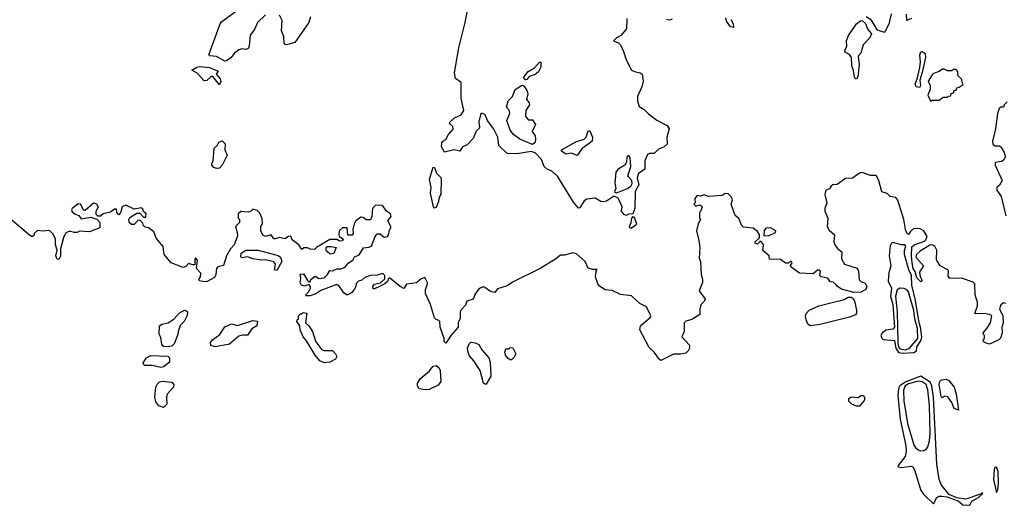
# Model space of a CAD drawing. Extents: x 2293830 to 2387798, y 66850 to 233222.
# Tile 83 of 192: x 2334786 to 2341832, y 181500 to 184976. Entities that reach past the tile are written whole.
import ezdxf

# ---------------------------------------------------------------- set-up
doc = ezdxf.new("R2010")
doc.units = 0

msp = doc.modelspace()

# ---------------------------------------------------------------- linework, layer by layer
at = {"layer": '0CON05XD'}
for points in [[(2339130, 184985), (2339128.8, 184911.2), (2339088.5, 184861.5), (2339055.8, 184845), (2339034.1, 184824.1), (2339069.8, 184809.8), (2339084.4, 184795), (2339107.7, 184747.7), (2339125, 184688.8), (2339164, 184615), (2339185, 184604), (2339225, 184596.2), (2339240, 184585), (2339246.7, 184535), (2339238.8, 184495), (2339206.2, 184425), (2339206, 184394), (2339219.1, 184355), (2339255, 184333.6), (2339285, 184302.2), (2339345, 184255.8), (2339418.8, 184218.8), (2339432.5, 184195), (2339417.5, 184135), (2339420, 184085), (2339397.5, 184065), (2339355, 184046), (2339325, 184018), (2339292.3, 184017.7), (2339278.3, 184011.7), (2339260, 183965), (2339258.6, 183905), (2339215, 183874.6), (2339203.7, 183843.7), (2339216.2, 183793.8), (2339190, 183745), (2339187.2, 183625), (2339172.9, 183587.1), (2339145, 183584.4), (2339125, 183574.2), (2339110.3, 183580.3), (2339093.3, 183605), (2339096.2, 183635), (2339079.1, 183679.1), (2339065, 183700), (2339045, 183710), (2339035, 183710), (2338985, 183675.8), (2338965, 183671.9), (2338945, 183674.4), (2338905, 183697.5), (2338845, 183691.8), (2338825, 183678.2), (2338795, 183630), (2338785, 183627.8), (2338749.2, 183669.2), (2338635, 183855.7), (2338595, 183892.5), (2338560, 183905), (2338540, 183925), (2338519.4, 183975), (2338475, 184023.3), (2338445, 184031.7), (2338345, 184016.2), (2338275, 184018.8), (2338215.4, 184075.4), (2338206.7, 184135), (2338178.3, 184191.7), (2338133.6, 184255), (2338115.8, 184295.8), (2338097.5, 184305), (2338086, 184304), (2338071.6, 184245), (2338077.3, 184205), (2338073.3, 184196.7), (2338052, 184178), (2338032.1, 184125), (2337989.1, 184080.9), (2337954.8, 184065.2), (2337935.8, 184034.2), (2337895, 184044.4), (2337825, 184027.5), (2337804, 184065), (2337806.2, 184093.8), (2337813.3, 184105), (2337835, 184118.8), (2337855.5, 184155), (2337888.5, 184191.5), (2337885, 184211.1), (2337862, 184232), (2337865, 184242.5), (2337897.2, 184272.8), (2337946, 184295), (2337964.2, 184325), (2337943.9, 184415), (2337944.2, 184525), (2337905, 184555.6), (2337896.7, 184595), (2337928.1, 184775), (2337973.6, 184956.4), (2338007.7, 185125)], [(2336195.4, 184874.6), (2336220.5, 184945), (2336230.8, 184959.2), (2336331.4, 185035)], [(2336545, 185010.6), (2336488.6, 184955), (2336465.4, 184904.6), (2336434.5, 184865), (2336426.9, 184785), (2336420.3, 184769.7), (2336405, 184763.3), (2336375, 184766.2), (2336355, 184760.5), (2336324, 184736), (2336297.4, 184702.6), (2336265, 184680), (2336255, 184678.6), (2336195, 184711.5), (2336145.9, 184715.9), (2336140, 184725), (2336195.4, 184874.6)], [(2336868.1, 184995), (2336855.8, 184955), (2336755, 184811.2), (2336695, 184796.2), (2336685, 184797.5), (2336677.7, 184807.7), (2336676.2, 184855), (2336660, 184895), (2336665, 184968.8), (2336645, 185008.6)], [(2339455, 184980), (2339435, 184973.3), (2339415, 184976.7)], [(2339875, 184977.5), (2339892.5, 184945), (2339895, 184920), (2339872.5, 184925), (2339843.3, 184965), (2339838.3, 184988.3)], [(2340775, 184548.8), (2340765, 184553.8), (2340760.6, 184565), (2340752.8, 184612.8), (2340740, 184645), (2340738, 184705), (2340725, 184726.2), (2340694, 184744), (2340691.2, 184755), (2340703.8, 184785), (2340703.3, 184825), (2340717.3, 184862.7), (2340773, 184947), (2340805, 184970), (2340817.4, 184967.4), (2340837.8, 184947.8), (2340854.5, 184904.5), (2340882, 184875), (2340870, 184845), (2340820.5, 184795), (2340806, 184735), (2340785.9, 184714.1), (2340792.2, 184655), (2340783, 184567), (2340775, 184548.8)], [(2341021.4, 185018.6), (2341006.5, 184943.5), (2340975, 184883.3), (2340925, 184901.2), (2340881.4, 184971.4), (2340844.2, 184995)], [(2341166.7, 184983.3), (2341135, 184970), (2341132.5, 185015)], [(2341225, 184490), (2341202, 184495), (2341193.8, 184515), (2341210.6, 184559.4), (2341227.3, 184632.7), (2341230.8, 184675), (2341226, 184725), (2341234.2, 184745), (2341245, 184748), (2341265, 184733.3), (2341268.5, 184705), (2341245, 184597.5), (2341226.5, 184543.5), (2341232, 184505), (2341225, 184490)], [(2338405, 184544.2), (2338395, 184552), (2338393.2, 184565), (2338423.6, 184605), (2338468.9, 184631.1), (2338505, 184671.1), (2338515, 184671.2), (2338514.5, 184635), (2338498.6, 184601.4), (2338475, 184582.9), (2338430.9, 184569.1), (2338415, 184548), (2338405, 184544.2)], [(2336215, 184510), (2336168.3, 184568.3), (2336155, 184570), (2336125, 184540), (2336105, 184537.5), (2336055, 184593.3), (2336017.5, 184615), (2336052.5, 184635), (2336075, 184640), (2336145, 184632.5), (2336207, 184607), (2336192.5, 184585), (2336221.7, 184551.7), (2336226.1, 184533.9), (2336215, 184510)], [(2341305, 184390), (2341315, 184400), (2341365, 184400), (2341395, 184420), (2341425, 184420), (2341431.7, 184428.3), (2341448.3, 184431.7), (2341451.7, 184448.3), (2341468.3, 184451.7), (2341471.7, 184468.3), (2341488.3, 184471.7), (2341491.7, 184488.3), (2341508.3, 184491.7), (2341538.3, 184511.7), (2341530, 184525), (2341528.3, 184548.3), (2341500, 184575), (2341500, 184605), (2341488.3, 184618.3), (2341465, 184620), (2341455, 184610), (2341425, 184610), (2341401.7, 184621.7), (2341388.3, 184621.7), (2341365.9, 184604.1), (2341325, 184590), (2341315, 184580), (2341288, 184535), (2341300, 184505), (2341300, 184475), (2341283.3, 184435), (2341305, 184390)], [(2338455, 184083.1), (2338365, 184119.4), (2338319.3, 184155), (2338294.7, 184185), (2338270.8, 184255), (2338292.3, 184305), (2338288.3, 184328.3), (2338268.3, 184348.3), (2338281.4, 184395), (2338313, 184427), (2338331.8, 184475), (2338375.7, 184505.7), (2338385, 184507.1), (2338395, 184500), (2338416.5, 184465), (2338421.8, 184445), (2338412.9, 184405), (2338430.6, 184380.6), (2338434.3, 184365), (2338407.1, 184325), (2338405.8, 184285), (2338425, 184260), (2338455, 184260), (2338476.4, 184226.4), (2338453.8, 184175), (2338473.6, 184143.6), (2338476.2, 184116.2), (2338471.4, 184095), (2338455, 184083.1)], [(2341853, 184387), (2341830, 184365), (2341825, 184350), (2341805, 184350), (2341795, 184340), (2341782.5, 184305), (2341767.5, 184195), (2341747.5, 184105), (2341750, 184085), (2341763, 184073), (2341795, 184072.5), (2341806.4, 184066.4), (2341831.2, 184025), (2341837.1, 183995), (2341830, 183975), (2341815, 183961.2), (2341766.4, 183953.6), (2341766.2, 183935), (2341817.5, 183825), (2341798.3, 183791.7), (2341777.5, 183775), (2341777.5, 183755), (2341809.2, 183709.2), (2341842.5, 183572.5)], [(2338775, 184003.3), (2338735, 184019.2), (2338695, 184012), (2338664.1, 184034.1), (2338663.3, 184045), (2338765, 184102.5), (2338825, 184120), (2338840, 184135), (2338855, 184180), (2338865, 184180), (2338886, 184135), (2338882.5, 184105), (2338809.4, 184050.6), (2338775, 184003.3)], [(2336195, 183910), (2336175, 183916.7), (2336161.2, 183935), (2336161.2, 183945), (2336171.4, 183965), (2336178.6, 184055), (2336198.8, 184075), (2336210.5, 184099.5), (2336235, 184108), (2336257.4, 184087.4), (2336254.6, 184044.6), (2336270, 184005), (2336235.4, 183934.6), (2336215, 183914), (2336195, 183910)], [(2339055, 183737.5), (2339075, 183743.3), (2339135, 183767.5), (2339159.2, 183785), (2339167.8, 183802.2), (2339167.3, 183825), (2339138.5, 183855), (2339160.3, 183925), (2339155, 183986.7), (2339145, 184004.3), (2339130.6, 183995), (2339127.1, 183955), (2339117.3, 183935), (2339068.8, 183905), (2339052, 183885), (2339045.6, 183805), (2339052.3, 183767.7), (2339043.3, 183745), (2339055, 183737.5)], [(2337755, 183626.2), (2337746.2, 183635), (2337724.5, 183734.5), (2337730, 183775), (2337718, 183835), (2337745, 183920), (2337755, 183917.5), (2337768.2, 183878.2), (2337800, 183845), (2337802, 183835), (2337800, 183725), (2337787.5, 183705), (2337783.3, 183675), (2337765, 183632.5), (2337755, 183626.2)], [(2341843.3, 182943.3), (2341825, 182950), (2341806.7, 182935), (2341796.7, 182905), (2341821.2, 182855), (2341822.5, 182805), (2341813.3, 182775), (2341817.5, 182735), (2341803.6, 182696.4), (2341792.5, 182685), (2341725, 182653.8), (2341690, 182665), (2341680, 182675), (2341681.7, 182688.3), (2341690, 182695), (2341690, 182715), (2341681.7, 182721.7), (2341680, 182735), (2341706.2, 182765), (2341733.5, 182805), (2341742.5, 182855), (2341725, 182866.7), (2341685, 182872.5), (2341625, 182870), (2341620, 182875), (2341640, 182925), (2341640, 182955), (2341623.3, 183005), (2341620, 183085), (2341607.7, 183097.7), (2341526.1, 183126.1), (2341445, 183122.5), (2341438.3, 183128.3), (2341430.7, 183140.7), (2341432.5, 183175), (2341427.5, 183185), (2341372.5, 183215), (2341346.4, 183256.4), (2341349.3, 183325), (2341335.3, 183355.3), (2341315, 183364.6), (2341298.3, 183361.7), (2341230.2, 183319.8), (2341203.8, 183295), (2341198.8, 183275), (2341252.9, 183215), (2341245, 183197.1), (2341228.7, 183181.3), (2341225.2, 183165), (2341228.6, 183138.6), (2341245, 183110), (2341235, 183100), (2341205, 183127.5), (2341193, 183173), (2341180.4, 183195), (2341173.3, 183235), (2341167.1, 183285), (2341170, 183350), (2341187.5, 183365), (2341259.7, 183390.3), (2341270.8, 183399.2), (2341280, 183425), (2341255.8, 183465), (2341229.6, 183479.6), (2341185, 183481.2), (2341159.8, 183460.2), (2341145, 183437.5), (2341135, 183447.5), (2341125.5, 183475), (2341111.5, 183545), (2341070, 183685), (2341055, 183703.3), (2341015, 183710), (2340992.5, 183732.5), (2340955, 183742.5), (2340934.3, 183825), (2340915, 183860), (2340875, 183860), (2340815, 183881.2), (2340795, 183877.1), (2340745, 183841.2), (2340695, 183840), (2340635, 183796.7), (2340605, 183792.5), (2340592.5, 183785), (2340580, 183765), (2340553.6, 183756.4), (2340547.5, 183725), (2340561.2, 183665), (2340548, 183625), (2340548, 183605), (2340568.8, 183555), (2340564, 183495), (2340578.3, 183468.3), (2340617.5, 183435), (2340611.2, 183385), (2340618, 183365), (2340637.5, 183337.5), (2340670, 183315), (2340667.5, 183265), (2340687.5, 183225), (2340778.3, 183198.3), (2340787.5, 183175), (2340793.9, 183113.9), (2340805, 183102.5), (2340835, 183090), (2340847.5, 183065), (2340840, 183045), (2340805, 183026.2), (2340754.2, 183024.2), (2340666.1, 183046.1), (2340637.5, 183065), (2340628.3, 183078.3), (2340607, 183097), (2340585, 183100), (2340570, 183125), (2340520, 183135), (2340512.5, 183145), (2340516.2, 183175), (2340505, 183183.3), (2340495, 183183.3), (2340463, 183157), (2340365, 183162.5), (2340307.5, 183205), (2340302.5, 183217.5), (2340312.5, 183235), (2340310, 183245), (2340300, 183245), (2340287.5, 183232.5), (2340265, 183232.5), (2340229.3, 183259.3), (2340151.7, 183261.7), (2340150, 183285), (2340103, 183323), (2340107.5, 183365), (2340098.3, 183378.3), (2340085, 183390), (2340065, 183370), (2340050, 183375), (2340050, 183385), (2340080, 183415), (2340080, 183435), (2340065, 183460), (2340035, 183482.5), (2339965, 183490), (2339952.5, 183502.5), (2339932.3, 183552.3), (2339906.7, 183575), (2339877.5, 183655), (2339886.7, 183686.7), (2339880, 183705), (2339855, 183730), (2339835, 183732.5), (2339813, 183717), (2339715, 183710), (2339685, 183721.2), (2339655, 183712.5), (2339633.6, 183716.4), (2339617.5, 183695), (2339620, 183665), (2339610, 183655), (2339625, 183640), (2339655, 183650), (2339670, 183635), (2339658.3, 183601.7), (2339650, 183595), (2339650, 183555), (2339657.5, 183545), (2339640, 183515), (2339630, 183465), (2339646.7, 183395), (2339652.5, 183345), (2339648.3, 183268.3), (2339656.7, 183245), (2339662.7, 183152.7), (2339672.5, 183115), (2339672.5, 183095), (2339647.5, 183035), (2339690, 182975), (2339685, 182957.5), (2339660, 182935), (2339653, 182903), (2339653.8, 182865), (2339595, 182829.1), (2339551.8, 182818.2), (2339540.5, 182805), (2339541.4, 182745), (2339523.8, 182705), (2339580, 182645), (2339580, 182625), (2339570, 182605), (2339551.7, 182588.3), (2339515, 182581.2), (2339465, 182582.5), (2339375, 182537.5), (2339363.6, 182543.6), (2339325, 182596), (2339289.2, 182629.2), (2339224, 182755), (2339228, 182785), (2339296.7, 182843.3), (2339301.9, 182855), (2339271.1, 182921.1), (2339223.3, 182945), (2339165, 183000), (2339085, 183008.8), (2339025, 183036.7), (2338975, 183043.3), (2338935, 183068.8), (2338922, 183085), (2338907.5, 183135), (2338910, 183175), (2338918.3, 183188.3), (2338885, 183187.5), (2338855, 183197.5), (2338832.5, 183245), (2338770.7, 183300.7), (2338745, 183306.7), (2338685, 183290), (2338655, 183290), (2338623.3, 183265), (2338515, 183196.2), (2338312.3, 183097.7), (2338275, 183070), (2338205, 183050), (2338187, 183023), (2338155, 183030), (2338115, 183060), (2338105, 183062.5), (2338075, 183052.5), (2338041.7, 183008.3), (2338030, 182975), (2337985, 182960), (2337977, 182933), (2337945, 182900), (2337937.5, 182885), (2337937.5, 182835), (2337922.7, 182807.3), (2337923.8, 182775), (2337872.7, 182717.3), (2337835, 182660), (2337823, 182673), (2337822.5, 182695), (2337794, 182775), (2337792, 182815), (2337785, 182823.8), (2337765, 182830), (2337755, 182842.5), (2337726.4, 182936.4), (2337690, 183015), (2337690, 183045), (2337702.5, 183075), (2337703, 183093), (2337685, 183130), (2337659.3, 183120.7), (2337625, 183091.2), (2337555, 183082.5), (2337535, 183052.5), (2337507.5, 183065), (2337432.5, 183127.5), (2337421.7, 183118.3), (2337418.3, 183101.7), (2337400, 183085), (2337360, 183065), (2337325, 183050), (2337315, 183050), (2337312.5, 183065), (2337325, 183082.5), (2337367, 183093), (2337398.3, 183121.7), (2337400, 183145), (2337387, 183157), (2337375, 183157.5), (2337345, 183146.7), (2337295, 183143.8), (2337255, 183130), (2337235, 183112.5), (2337210, 183105), (2337193, 183087), (2337192.5, 183065), (2337180, 183045), (2337159.5, 183020.5), (2337135, 183006.7), (2337125, 183006.7), (2337105, 183021.2), (2337075, 183066.7), (2337055, 183081.2), (2336942, 183038), (2336905, 183013.8), (2336865, 183000), (2336835, 183000), (2336830, 183005), (2336855, 183030), (2336867.5, 183055), (2336867, 183067), (2336855, 183080), (2336825, 183067.5), (2336802.5, 183075), (2336793.9, 183093.9), (2336797.5, 183125), (2336792.5, 183155), (2336816.1, 183156.1), (2336845, 183110), (2336855, 183100), (2336865, 183100), (2336870, 183115), (2336895, 183137.5), (2336908.3, 183138.3), (2336925, 183122.5), (2336965, 183127.5), (2336988.8, 183151.2), (2337005, 183180), (2337025, 183177.5), (2337055, 183192.5), (2337085, 183193.3), (2337116.1, 183203.9), (2337137, 183233), (2337170, 183255), (2337181.7, 183278.3), (2337205, 183287.5), (2337219.3, 183300.7), (2337247, 183343), (2337285, 183346.7), (2337302.5, 183355), (2337330, 183425), (2337345, 183442.5), (2337365, 183443.3), (2337395, 183420), (2337418.8, 183425), (2337426, 183435), (2337431.2, 183468.8), (2337442.5, 183485), (2337442.5, 183495), (2337420, 183535), (2337443, 183567), (2337440, 183585), (2337431.2, 183591.2)], [(2337431.2, 183591.2), (2337410, 183605), (2337385, 183642.5), (2337375, 183647.5), (2337330, 183645), (2337310, 183625), (2337307, 183567), (2337296.4, 183543.6), (2337265, 183542.5), (2337245, 183560), (2337227, 183563), (2337192.5, 183535), (2337180, 183515), (2337170, 183475), (2337172.5, 183445), (2337165, 183432.5), (2337133.3, 183433.3), (2337130, 183485), (2337095, 183486.7), (2337073.9, 183466.1), (2337070, 183445), (2337071.7, 183421.7), (2337085, 183420), (2337100, 183405), (2337095, 183392.5), (2337075, 183390), (2337055, 183402.5), (2337005, 183403.3), (2336910, 183345), (2336895, 183330), (2336865, 183333.3), (2336845, 183342.5), (2336818.3, 183341.7), (2336805, 183330), (2336782.5, 183365), (2336735, 183400), (2336726.4, 183426.4), (2336710, 183425), (2336683, 183407), (2336645, 183416), (2336615, 183406.7), (2336605, 183407.5), (2336585, 183436.7), (2336545, 183423.3), (2336525, 183432.5), (2336512.5, 183465), (2336512.5, 183495), (2336522.5, 183515), (2336521.7, 183551.7), (2336505, 183590), (2336485, 183610), (2336455, 183620), (2336437, 183603), (2336421.7, 183598.3), (2336368.3, 183601.7), (2336350, 183585), (2336350, 183555), (2336360, 183545), (2336360, 183525), (2336330, 183495), (2336343, 183453), (2336343.6, 183426.4), (2336320, 183365), (2336295, 183336.2), (2336266.2, 183285), (2336243.3, 183216.7), (2336202.7, 183207.3), (2336194.3, 183195.7), (2336192.7, 183177.3), (2336189.7, 183150.3), (2336179.5, 183130.5), (2336127.8, 183102.2), (2336105, 183098.9), (2336076.2, 183106.2), (2336067.5, 183115), (2336080, 183135), (2336081.7, 183161.7), (2336050, 183195), (2336057.5, 183255), (2336045, 183270), (2336038.3, 183261.7), (2336038.3, 183221.7), (2336025, 183220), (2335995, 183230), (2335975, 183210), (2335955, 183202.5), (2335870, 183235), (2335820, 183295), (2335811.7, 183351.7), (2335761.7, 183411.7), (2335746.4, 183456.4), (2335707, 183487), (2335685, 183490), (2335670, 183505), (2335668.3, 183518.3), (2335645, 183540), (2335631.7, 183538.3), (2335605, 183510), (2335585, 183510), (2335570, 183525), (2335567.5, 183545), (2335575, 183560), (2335625, 183590), (2335645, 183590), (2335671.7, 183561.7), (2335688.3, 183561.7), (2335690, 183585), (2335671.7, 183601.7), (2335668.3, 183618.3), (2335655, 183630), (2335605, 183620), (2335545, 183647.5), (2335520, 183635), (2335507, 183593), (2335495, 183580), (2335480, 183595), (2335478.3, 183618.3), (2335465, 183620), (2335435, 183597.5), (2335383, 183587), (2335365, 183570), (2335345, 183570), (2335332.5, 183585), (2335332.5, 183605), (2335350, 183635), (2335341.7, 183641.7), (2335340, 183655), (2335315, 183662.5), (2335255, 183610), (2335245, 183610), (2335220, 183655), (2335205, 183658.8), (2335162.5, 183625), (2335157.5, 183615), (2335160.7, 183600.7), (2335183, 183583), (2335210, 183575), (2335225, 183550), (2335295, 183562.5), (2335338.3, 183548.3), (2335360, 183525), (2335360, 183485), (2335285, 183457.5), (2335215, 183462.5), (2335196.4, 183453.6), (2335175, 183452.5), (2335145, 183462.5), (2335115, 183450), (2335110, 183435), (2335102.5, 183425), (2335078, 183335), (2335077.3, 183282.7), (2335065, 183260), (2335055, 183262.5), (2335043.8, 183285), (2335054, 183325), (2335042, 183365), (2335042.5, 183405), (2335025, 183440), (2335005, 183462.5), (2334995, 183467.5), (2334955, 183462.5), (2334913, 183467), (2334890, 183445), (2334888.3, 183431.7), (2334875, 183422.5), (2334855, 183432.5), (2334715, 183552.5)], [(2339165, 183484.3), (2339154.5, 183484.5), (2339150, 183495), (2339162.1, 183525), (2339165.5, 183554.5), (2339175, 183566.7), (2339185, 183555.8), (2339200, 183515), (2339195, 183504.2), (2339165, 183484.3)], [(2340145, 183427.5), (2340155, 183432.5), (2340195, 183452.5), (2340196.2, 183465), (2340157.5, 183485), (2340125, 183482.5), (2340113, 183467), (2340111.7, 183431.7), (2340145, 183427.5)], [(2337008.3, 183298.3), (2336990.7, 183310.7), (2336980, 183325), (2336980, 183345), (2336988.3, 183351.7), (2337015, 183353.3), (2337050, 183345), (2337035, 183302.5), (2337008.3, 183298.3)], [(2341105, 182589.9), (2341185, 182592.8), (2341202.4, 182605), (2341206.7, 182635), (2341237.7, 182682.3), (2341240.5, 182705), (2341232.2, 182775), (2341221.6, 182805), (2341195.9, 182965.9), (2341170.3, 183075), (2341166.9, 183145), (2341148.2, 183185), (2341118.4, 183295), (2341116.5, 183323.5), (2341126.1, 183355), (2341118.8, 183365), (2341095, 183364), (2341035, 183380), (2341025, 183376.7), (2341015, 183357.5), (2341007.6, 183285), (2341018.8, 183215), (2341004.3, 183165), (2341001.6, 183105), (2341024.4, 183055), (2341016.5, 182995), (2341033.1, 182936.9), (2341044.8, 182775), (2341035, 182761.2), (2340985, 182752.8), (2340957.7, 182732.3), (2340948, 182715), (2340955, 182695.2), (2340965.6, 182685.6), (2341045, 182680.5), (2341056.6, 182625), (2341075, 182594.5), (2341105, 182589.9)], [(2336625, 183180), (2336610, 183185), (2336617.5, 183225), (2336603.6, 183243.6), (2336545, 183256.7), (2336515, 183253.3), (2336453.6, 183263.6), (2336415, 183277.5), (2336375, 183270), (2336368.3, 183278.3), (2336370, 183305), (2336405, 183326.7), (2336493.6, 183326.4), (2336635, 183286.7), (2336652.5, 183275), (2336662.5, 183245), (2336625, 183180)], [(2341125, 182613.9), (2341154, 182625), (2341212.1, 182695), (2341210.9, 182765), (2341191.7, 182835), (2341185.1, 182895), (2341145, 183028), (2341135, 183041.2), (2341115, 183051.2), (2341085, 183053.3), (2341065, 183043.3), (2341052.5, 182997.5), (2341064.6, 182884.6), (2341068.7, 182665), (2341074.5, 182634.5), (2341085, 182618.9), (2341125, 182613.9)], [(2340445.4, 182785.4), (2340426.4, 182796.4), (2340413.7, 182826.3), (2340410, 182855), (2340415.6, 182875), (2340435, 182897.8), (2340505, 182926.8), (2340685, 182972.5), (2340715, 182990.8), (2340735, 182990.8), (2340749.8, 182979.8), (2340762.5, 182955), (2340774.2, 182895), (2340774, 182875), (2340766.1, 182863.9), (2340725, 182847.4), (2340515, 182794.1), (2340445.4, 182785.4)], [(2335845, 182634.2), (2335816, 182636), (2335802.3, 182652.3), (2335795, 182700), (2335783.3, 182725), (2335787.5, 182785), (2335803.6, 182796.4), (2335847.5, 182805), (2335892.5, 182835), (2335927.5, 182875), (2335964.2, 182895.8), (2335975, 182893.8), (2335985.8, 182885), (2335985, 182857.5), (2335962.5, 182815), (2335933.9, 182786.1), (2335919.4, 182745), (2335918.6, 182721.4), (2335890.8, 182655), (2335875, 182640), (2335845, 182634.2)], [(2336965, 182520), (2336934.7, 182534.7), (2336899.2, 182575), (2336838.2, 182678.2), (2336814, 182705), (2336792.5, 182755), (2336790, 182785), (2336770, 182815), (2336771.7, 182828.3), (2336780, 182835), (2336780, 182855), (2336795, 182870), (2336805, 182870), (2336815, 182880), (2336840, 182875), (2336830, 182805), (2336853.9, 182783.9), (2336881.9, 182745), (2336903.9, 182673.9), (2336946, 182616), (2336965, 182607.3), (2337025, 182607.5), (2337046.9, 182585), (2337054.4, 182565), (2337045.6, 182545), (2337005, 182524.4), (2336965, 182520)], [(2336185, 182633.8), (2336153.6, 182643.6), (2336152.5, 182665), (2336166.1, 182683.9), (2336218.3, 182721.7), (2336255, 182776.7), (2336300.7, 182799.3), (2336345, 182787.5), (2336455, 182822.5), (2336488.3, 182818.3), (2336482.5, 182785), (2336447, 182763), (2336415, 182717.5), (2336381.7, 182718.3), (2336355, 182710), (2336287, 182653), (2336185, 182633.8)], [(2338115, 182366.7), (2338104, 182375), (2338080, 182465), (2338036.7, 182535), (2338005, 182570), (2337995, 182592.5), (2337991.2, 182625), (2338003.3, 182655), (2338015, 182667.5), (2338045, 182663.3), (2338071.7, 182651.7), (2338093.9, 182613.9), (2338143.3, 182555), (2338153.3, 182525), (2338156.7, 182425), (2338125, 182367.5), (2338115, 182366.7)], [(2338305, 182540), (2338295, 182540), (2338280.7, 182550.7), (2338263.3, 182575), (2338257.5, 182595), (2338265, 182620), (2338285, 182620), (2338295, 182630), (2338315, 182627.5), (2338336.7, 182585), (2338325, 182560), (2338305, 182540)], [(2335795, 182486), (2335735, 182500), (2335685, 182501.2), (2335673.3, 182505), (2335670.7, 182519.3), (2335694.3, 182555.7), (2335725, 182572), (2335845, 182566.7), (2335858.8, 182555), (2335857.5, 182525), (2335815, 182492), (2335795, 182486)], [(2337686.4, 182326.4), (2337643.9, 182333.9), (2337633.3, 182355), (2337633.3, 182375), (2337655, 182407.5), (2337717.6, 182462.4), (2337744.1, 182495.9), (2337765, 182501.2), (2337785, 182486.7), (2337795.7, 182465), (2337800, 182385), (2337780.5, 182359.5), (2337715, 182330), (2337686.4, 182326.4)], [(2341585, 181500), (2341600, 181530), (2341646.7, 181555), (2341677.5, 181585), (2341675, 181590), (2341653, 181577), (2341556.4, 181543.6), (2341493, 181553), (2341437.1, 181577.1), (2341383.1, 181643.1), (2341365.3, 181685.3), (2341349, 181795), (2341325.9, 182275), (2341312.1, 182355), (2341300.2, 182380.2), (2341235, 182423.8), (2341126.2, 182383.8), (2341085, 182354.1), (2341073.6, 182335), (2341070, 182285), (2341087.2, 182117.2), (2341128, 181925), (2341130, 181885), (2341121.4, 181848.6), (2341071.2, 181785), (2341070, 181775), (2341095, 181769.6), (2341165, 181780), (2341177.3, 181775), (2341189.5, 181755), (2341235, 181606.2), (2341255, 181576.7), (2341325, 181510), (2341349.2, 181555), (2341365, 181564.4), (2341385, 181565.8), (2341420, 181560), (2341502, 181532), (2341535, 181502.5), (2341585, 181500)], [(2335815, 182201.2), (2335782.1, 182212.1), (2335760.3, 182240.3), (2335752.9, 182275), (2335761.2, 182345), (2335771.2, 182368.8), (2335785.9, 182384.1), (2335805, 182388), (2335875, 182382), (2335888.6, 182365), (2335886.9, 182345), (2335841.9, 182295), (2335835.8, 182275), (2335839.2, 182225), (2335815, 182201.2)], [(2341235, 181890), (2341255, 181893.3), (2341276, 181904), (2341285, 181917.5), (2341297.4, 181962.6), (2341301.9, 182015), (2341296.2, 182215), (2341283.8, 182326.2), (2341273.6, 182365), (2341245, 182384.5), (2341215, 182389.1), (2341145, 182369.8), (2341122.2, 182355), (2341109.4, 182325), (2341111.7, 182248.3), (2341138.3, 182085), (2341185, 181932.5), (2341195, 181913.3), (2341215, 181896.7), (2341235, 181890)], [(2341505, 182180), (2341473.6, 182193.6), (2341456.1, 182236.1), (2341426.9, 182276.9), (2341405, 182280), (2341385, 182270), (2341379.3, 182279.3), (2341366.7, 182365), (2341370, 182385), (2341381.7, 182398.3), (2341415, 182402), (2341435, 182393.8), (2341472, 182345), (2341487.5, 182295), (2341505, 182180)], [(2340795, 182210), (2340775, 182210), (2340740, 182225), (2340720, 182245), (2340718, 182265), (2340737.1, 182277.1), (2340785, 182272.5), (2340805, 182285.8), (2340825, 182285.8), (2340833.6, 182266.4), (2340829.5, 182250.5), (2340795, 182210)], [(2341775, 181592.5), (2341785, 181610), (2341790.5, 181655), (2341786.9, 181743.1), (2341775, 181773.3), (2341765, 181770), (2341760, 181755), (2341753.3, 181685), (2341775, 181592.5)]]:
    msp.add_lwpolyline(points, dxfattribs=at)

doc.saveas('drawing.dxf')
